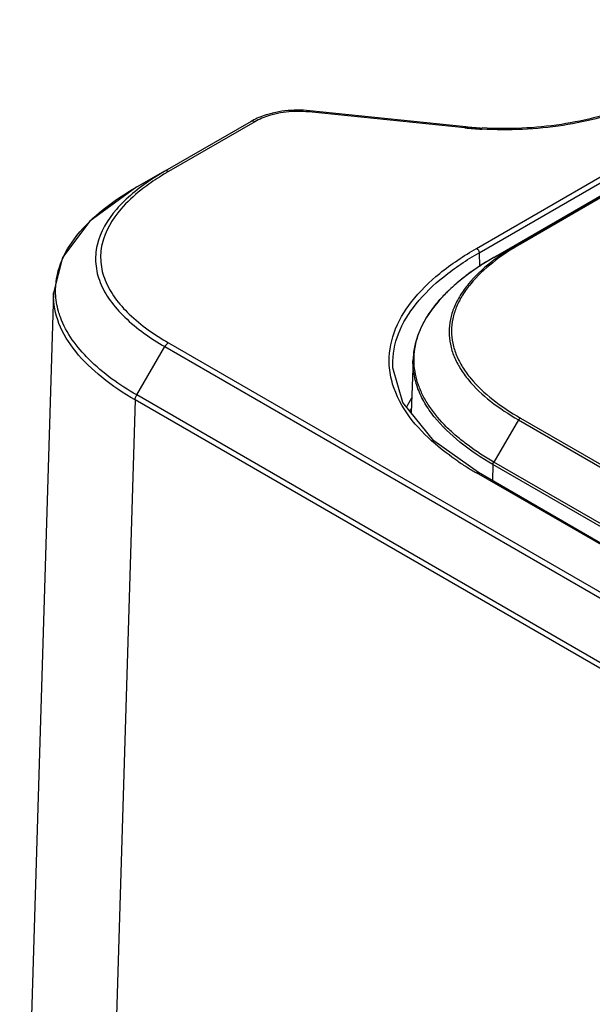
# Model space of a CAD drawing. Header units: inches. Extents: x 0 to 34, y 0 to 22.
# Tile 45 of 103: x 25.3 to 25.9, y 18.7 to 19.8. Entities that reach past the tile are written whole.
import ezdxf

# ---------------------------------------------------------------- set-up
doc = ezdxf.new("R2010")
doc.units = ezdxf.units.IN
doc.header["$LTSCALE"] = 1.87
doc.header["$MEASUREMENT"] = 0
doc.layers.get('0').update_dxf_attribs({"linetype": 'CONTINUOUS'})

msp = doc.modelspace()

# ---------------------------------------------------------------- linework, layer by layer
at = {"color": 7, "linetype": 'CONTINUOUS'}
for p, q in [((25.7794, 19.5512), (27.3106, 20.4352)), ((25.7822, 19.5465), (27.3134, 20.4305)), ((27.3563, 20.4401), (25.8251, 19.556)), ((27.3582, 20.4399), (25.8271, 19.5558)), ((25.7982, 19.5413), (27.3293, 20.4253)), ((25.7667, 19.6824), (25.5968, 19.6997)), ((25.7677, 19.6836), (25.5978, 19.7009)), ((25.5341, 19.6893), (25.4403, 19.6352)), ((25.538, 19.6889), (25.4442, 19.6347)), ((25.5351, 19.6899), (25.5341, 19.6893)), ((25.5352, 19.6897), (25.5341, 19.6893)), ((25.4095, 19.618), (25.44, 19.6356)), ((25.4095, 19.618), (25.4403, 19.6352)), ((25.8251, 19.556), (25.7982, 19.5413)), ((25.7822, 19.5465), (25.7827, 19.5317)), ((25.7982, 19.5413), (25.7982, 19.5413)), ((25.3189, 19.5031), (25.2822, 18.2872)), ((25.3189, 19.5018), (25.3189, 19.5028)), ((25.4442, 19.4484), (30.1724, 16.7184)), ((25.4095, 19.3917), (25.4403, 19.4443)), ((25.4403, 19.4443), (30.1685, 16.7143)), ((25.7109, 19.4381), (25.7103, 19.4302)), ((25.6884, 19.4222), (25.6883, 19.4242)), ((25.7103, 19.4303), (25.7084, 19.3721)), ((25.6884, 19.4213), (25.6884, 19.4222)), ((30.1378, 16.6616), (25.4095, 19.3917)), ((25.4078, 19.3863), (25.3711, 18.1706)), ((30.1362, 16.6562), (25.4078, 19.3863)), ((25.8251, 19.3646), (25.7982, 19.3187)), ((25.8251, 19.3646), (29.9731, 16.9696)), ((25.8271, 19.3666), (29.9751, 16.9716)), ((29.9462, 16.9237), (25.7982, 19.3187)), ((29.9274, 16.912), (25.7794, 19.307)), ((29.9294, 16.9122), (25.7814, 19.3072)), ((25.7973, 19.316), (25.7969, 19.2982)), ((29.9453, 16.921), (25.7973, 19.316))]:
    msp.add_line(p, q, dxfattribs=at)
for points in [[(25.4095, 19.618), (25.3585, 19.5808), (25.3286, 19.5411), (25.3189, 19.5028)], [(25.7982, 19.5413), (25.7837, 19.5324), (25.7702, 19.5231), (25.7582, 19.5136), (25.7477, 19.5041), (25.7387, 19.4946), (25.731, 19.4851), (25.7246, 19.4757), (25.7194, 19.4662), (25.7155, 19.4568), (25.7126, 19.4474), (25.7109, 19.4381)], [(25.7814, 19.3072), (25.7329, 19.3418), (25.6993, 19.3834), (25.6884, 19.4213)]]:
    msp.add_lwpolyline(points, dxfattribs=at)
for centre, radius, start, end in [((25.5841, 19.5868), 0.1147, 96.6001, 103.2222), ((25.5842, 19.5942), 0.106, 96.602, 103.2204), ((25.5852, 19.5779), 0.1237, 90.4259, 96.6349), ((25.5852, 19.5863), 0.1139, 84.1513, 96.6681), ((25.5853, 19.5792), 0.1224, 84.1422, 90.4801), ((25.5691, 19.6289), 0.0698, 117.363, 119.1006), ((25.8084, 20.0838), 0.4036, 264.0774, 266.703), ((25.8084, 20.076), 0.3945, 264.0784, 266.704), ((25.5906, 19.3803), 0.2936, 119.9245, 120.5362), ((25.9302, 19.3066), 0.2692, 123.1461, 126.2163), ((25.9444, 19.2853), 0.2948, 122.9178, 123.1986), ((25.9574, 19.265), 0.3189, 119.9732, 122.8967), ((25.9078, 19.3367), 0.2317, 126.6298, 129.8188), ((25.9203, 19.3202), 0.2523, 126.2329, 126.6812), ((25.8844, 19.3642), 0.1955, 130.721, 133.5961), ((25.8966, 19.3501), 0.2142, 129.8344, 130.7605), ((25.8626, 19.3863), 0.1645, 135.298, 137.7733), ((25.8728, 19.3763), 0.1787, 133.5957, 135.3209), ((25.8094, 19.3227), 0.12, 147.0001, 152.407), ((25.806, 19.3229), 0.1118, 150.9865, 152.7919), ((25.9403, 19.5883), 0.3241, 235.9898, 238.1549), ((25.9609, 19.6215), 0.3632, 238.1517, 240.0157)]:
    msp.add_arc(centre, radius, start, end, dxfattribs=at)
for points, knots in [([(25.954, 19.7068), (25.9283, 19.6963), (25.8723, 19.6817), (25.8146, 19.6792), (25.7852, 19.6809)], [0, 0, 0, 0, 0.48447, 1, 1, 1, 1]), ([(25.95, 19.7072), (25.925, 19.6971), (25.8704, 19.683), (25.8144, 19.6805), (25.7857, 19.6822)], [0, 0, 0, 0, 0.484681, 1, 1, 1, 1]), ([(25.5579, 19.6985), (25.556, 19.698), (25.5488, 19.6961), (25.5419, 19.6935), (25.537, 19.6909)], [0, 0, 0, 0, 0.261435, 1, 1, 1, 1]), ([(25.56, 19.6974), (25.5579, 19.6969), (25.5504, 19.6948), (25.543, 19.6918), (25.538, 19.6889)], [0, 0, 0, 0, 0.264026, 1, 1, 1, 1]), ([(25.5968, 19.6997), (25.5969, 19.6999), (25.597, 19.7003), (25.5976, 19.7012), (25.5978, 19.7009)], [0, 0, 0, 0, 0.469896, 1, 1, 1, 1]), ([(25.7667, 19.6824), (25.7668, 19.6826), (25.7669, 19.683), (25.7675, 19.6839), (25.7677, 19.6836)], [0, 0, 0, 0, 0.469157, 1, 1, 1, 1]), ([(25.4403, 19.6352), (25.4351, 19.6322), (25.416, 19.6204), (25.3982, 19.6061), (25.3875, 19.5936)], [0, 0, 0, 0, 0.266975, 1, 1, 1, 1]), ([(25.4442, 19.6347), (25.4438, 19.6349), (25.4426, 19.6355), (25.4411, 19.6356), (25.4403, 19.6352)], [0, 0, 0, 0, 0.295017, 1, 1, 1, 1]), ([(25.3213, 19.5021), (25.3209, 19.5131), (25.325, 19.5362), (25.3442, 19.5675), (25.3733, 19.5952), (25.3968, 19.6107), (25.4095, 19.618)], [0, 0, 0, 0, 0.215337, 0.448869, 0.710634, 1, 1, 1, 1]), ([(25.4226, 19.621), (25.4197, 19.6189), (25.4089, 19.6108), (25.3989, 19.6016), (25.3924, 19.594)], [0, 0, 0, 0, 0.26171, 1, 1, 1, 1]), ([(25.3875, 19.5936), (25.3778, 19.5825), (25.366, 19.563), (25.3639, 19.5341), (25.3691, 19.5132), (25.3803, 19.4936), (25.4028, 19.4684), (25.4246, 19.4534), (25.4403, 19.4443)], [0, 0, 0, 0, 0.237313, 0.347273, 0.459109, 0.578664, 0.708778, 1, 1, 1, 1]), ([(25.3924, 19.594), (25.383, 19.5832), (25.3715, 19.5641), (25.3694, 19.536), (25.3745, 19.5156), (25.3856, 19.4964), (25.4076, 19.4719), (25.4289, 19.4572), (25.4442, 19.4484)], [0, 0, 0, 0, 0.237237, 0.347146, 0.458976, 0.578582, 0.708765, 1, 1, 1, 1]), ([(25.8251, 19.556), (25.8145, 19.5499), (25.795, 19.537), (25.774, 19.5175), (25.7615, 19.5004), (25.7547, 19.4874), (25.7505, 19.474), (25.7491, 19.4603), (25.7505, 19.4466), (25.7547, 19.4332), (25.7615, 19.4202), (25.774, 19.4031), (25.795, 19.3835), (25.8145, 19.3707), (25.8251, 19.3646)], [0, 0, 0, 0, 0.143972, 0.274872, 0.335183, 0.39228, 0.446846, 0.499996, 0.553146, 0.607712, 0.664811, 0.725121, 0.856023, 1, 1, 1, 1]), ([(25.8271, 19.5558), (25.8166, 19.5498), (25.7973, 19.5371), (25.7765, 19.5177), (25.7641, 19.5009), (25.7574, 19.488), (25.7532, 19.4747), (25.7518, 19.4612), (25.7532, 19.4477), (25.7574, 19.4344), (25.7641, 19.4215), (25.7765, 19.4047), (25.7973, 19.3854), (25.8166, 19.3726), (25.8271, 19.3666)], [0, 0, 0, 0, 0.14396, 0.274875, 0.335194, 0.392295, 0.446857, 0.499997, 0.553136, 0.607698, 0.6648, 0.725118, 0.856035, 1, 1, 1, 1]), ([(25.8271, 19.5558), (25.8267, 19.556), (25.8261, 19.5563), (25.8254, 19.5562), (25.8251, 19.556)], [0, 0, 0, 0, 0.550325, 1, 1, 1, 1]), ([(25.6845, 19.4237), (25.6838, 19.4357), (25.6877, 19.4611), (25.7083, 19.4955), (25.7398, 19.5261), (25.7655, 19.5431), (25.7794, 19.5512)], [0, 0, 0, 0, 0.215214, 0.448498, 0.710141, 1, 1, 1, 1]), ([(25.6883, 19.4242), (25.6881, 19.4358), (25.6927, 19.4602), (25.7133, 19.493), (25.744, 19.5223), (25.7688, 19.5387), (25.7822, 19.5465)], [0, 0, 0, 0, 0.215158, 0.449181, 0.710949, 1, 1, 1, 1]), ([(25.4078, 19.3863), (25.3951, 19.3936), (25.3718, 19.4092), (25.3428, 19.4368), (25.3234, 19.4678), (25.3187, 19.4909), (25.3189, 19.5018)], [0, 0, 0, 0, 0.288849, 0.550726, 0.784986, 1, 1, 1, 1]), ([(25.3265, 19.4762), (25.3257, 19.4784), (25.323, 19.4867), (25.3216, 19.4956), (25.3213, 19.5021)], [0, 0, 0, 0, 0.254893, 1, 1, 1, 1]), ([(25.7982, 19.3187), (25.7885, 19.3243), (25.7747, 19.3332), (25.7578, 19.3465), (25.7431, 19.3599), (25.7307, 19.3745), (25.7213, 19.3903), (25.7161, 19.4021), (25.7127, 19.4142), (25.7112, 19.4265), (25.7116, 19.4388), (25.7139, 19.451), (25.7181, 19.463), (25.7241, 19.4748), (25.7317, 19.4862), (25.7376, 19.4933), (25.7408, 19.4969)], [0, 0, 0, 0, 0.150282, 0.221624, 0.290222, 0.418768, 0.479065, 0.537035, 0.593216, 0.648311, 0.703159, 0.758626, 0.815506, 0.874431, 0.935849, 1, 1, 1, 1]), ([(25.4095, 19.3917), (25.3908, 19.4026), (25.3577, 19.4256), (25.3328, 19.459), (25.3265, 19.4762)], [0, 0, 0, 0, 0.540905, 1, 1, 1, 1]), ([(25.7973, 19.316), (25.7848, 19.3232), (25.7617, 19.3385), (25.7372, 19.362), (25.7229, 19.3824), (25.7153, 19.398), (25.7109, 19.414), (25.7101, 19.4249), (25.7103, 19.4302)], [0, 0, 0, 0, 0.288844, 0.550183, 0.670363, 0.784212, 0.893304, 1, 1, 1, 1]), ([(25.759, 19.3197), (25.7504, 19.3255), (25.7211, 19.3475), (25.6957, 19.3781), (25.6881, 19.4036)], [0, 0, 0, 0, 0.280139, 1, 1, 1, 1]), ([(25.8271, 19.3666), (25.8269, 19.3665), (25.8261, 19.366), (25.8255, 19.3652), (25.8251, 19.3646)], [0, 0, 0, 0, 0.229251, 1, 1, 1, 1]), ([(25.7973, 19.316), (25.7973, 19.3162), (25.7974, 19.3172), (25.7978, 19.3181), (25.7982, 19.3187)], [0, 0, 0, 0, 0.230394, 1, 1, 1, 1])]:
    msp.add_open_spline(points, degree=3, knots=knots, dxfattribs=at)
for points in [[(25.538, 19.6889), (25.5372, 19.6894), (25.5362, 19.6898), (25.5352, 19.6897)], [(25.4414, 19.6332), (25.435, 19.6294), (25.4287, 19.6253), (25.4226, 19.621)], [(25.7794, 19.5512), (25.781, 19.5503), (25.7822, 19.5483), (25.7822, 19.5465)], [(25.7981, 19.5412), (25.7981, 19.5412), (25.7982, 19.5413), (25.7982, 19.5413)], [(25.4442, 19.4484), (25.4425, 19.4475), (25.4412, 19.4459), (25.4403, 19.4443)], [(25.6881, 19.4036), (25.6862, 19.4101), (25.6849, 19.4169), (25.6845, 19.4237)], [(25.4078, 19.3863), (25.4079, 19.3882), (25.4086, 19.3901), (25.4095, 19.3917)], [(25.7794, 19.307), (25.78, 19.3073), (25.7808, 19.3075), (25.7814, 19.3072)]]:
    msp.add_open_spline(points, degree=3, dxfattribs=at)

doc.saveas('drawing.dxf')
